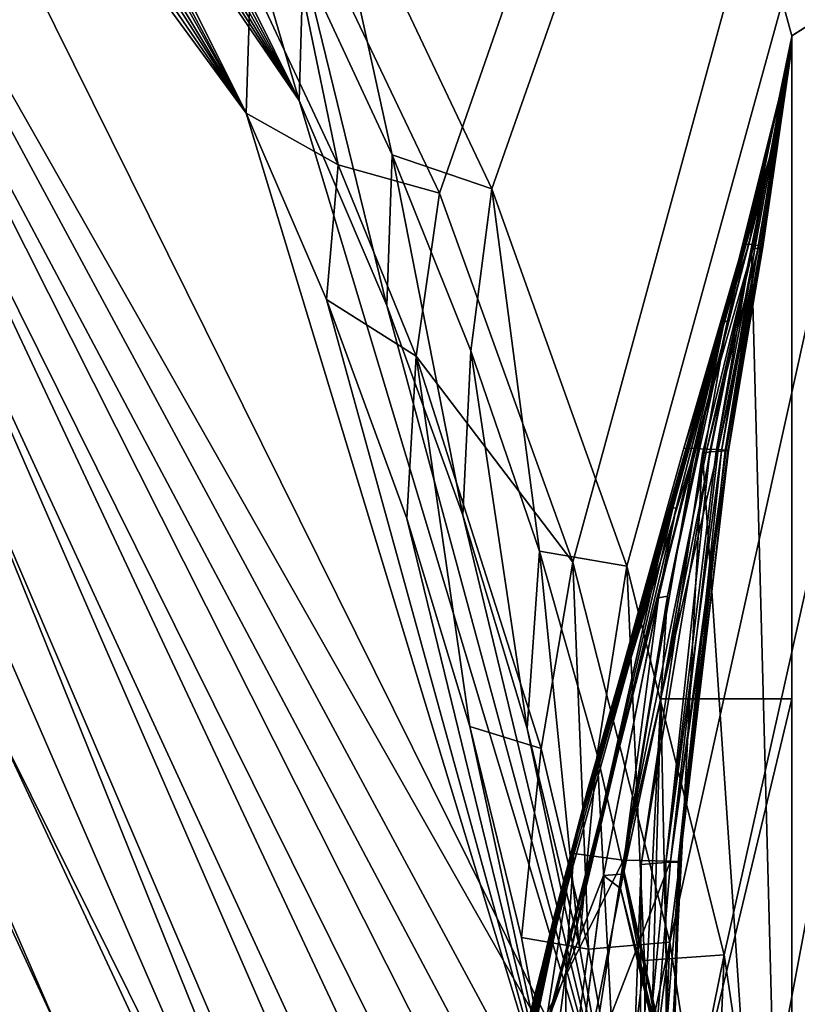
# Model space of a CAD drawing. Header units: metres. Extents: x -904 to 0, y -908 to 0.
# Tile 138 of 142: x -88 to -51, y -210 to -163. Entities that reach past the tile are written whole.
import ezdxf

# ---------------------------------------------------------------- set-up
doc = ezdxf.new("R2010")
doc.units = ezdxf.units.M

msp = doc.modelspace()

# ---------------------------------------------------------------- linework, layer by layer
at = {"layer": 'None012'}
for points in [[(-53.630356, -155.845886, 2063.059814), (-51.518902, -163.519562, 2063.059814), (-4.519207, -133.377289, 2063.059814)], [(-51.518902, -163.519562, 163.059708), (-53.630356, -155.845886, 163.059708), (-4.519207, -133.377289, 163.059708)], [(-4.519207, -133.377289, 2063.059814), (-51.518902, -163.519562, 2063.059814), (-51.518902, -836.377136, 2063.059814)], [(-37.838261, -842.079285, 2063.059814), (-4.519207, -133.377289, 2063.059814), (-51.518902, -836.377136, 2063.059814)], [(-4.519207, -133.377289, 163.059708), (-37.838261, -842.079285, 163.059708), (-51.518902, -836.377136, 163.059708)], [(-51.518902, -836.377136, 163.059708), (-51.518902, -163.519562, 163.059708), (-4.519207, -133.377289, 163.059708)], [(-53.630356, -155.845886, 2063.059814), (-53.630356, -155.845886, 163.059708), (-51.518902, -163.519562, 2063.059814)], [(-53.630356, -155.845886, 163.059708), (-51.518902, -163.519562, 163.059708), (-51.518902, -163.519562, 2063.059814)], [(-52.161442, -167.898392, 617.920044), (-51.518902, -163.554123, 617.920044), (-53.567692, -173.416061, 566.831482)], [(-51.518902, -163.554123, 617.920044), (-53.329491, -173.450378, 515.742859), (-53.567692, -173.416061, 566.831482)], [(-53.329491, -173.450378, 515.742859), (-51.518902, -163.554123, 617.920044), (-53.091892, -173.484695, 464.654266)], [(-53.091892, -173.484695, 464.654266), (-51.518902, -163.554123, 617.920044), (-52.934616, -173.519028, 413.566925)], [(-52.934616, -173.519028, 413.566925), (-51.518902, -163.554123, 617.920044), (-51.518902, -164.056732, 210.95433)], [(-51.518902, -163.555481, 660.920044), (-51.518902, -163.554123, 617.920044), (-52.161739, -167.8983, 618.872253)], [(-51.518902, -163.554123, 617.920044), (-52.161442, -167.898392, 617.920044), (-52.161739, -167.8983, 618.872253)], [(-51.518902, -163.554123, 1564.920044), (-52.161705, -167.89949, 1348.571533), (-52.161739, -167.8983, 1564.920044)], [(-51.527313, -164.056458, 1607.920044), (-51.518902, -163.554123, 1607.920044), (-52.161739, -167.8983, 1607.149292)], [(-51.518902, -163.554123, 1607.920044), (-51.518902, -163.554123, 1564.920044), (-52.161739, -167.8983, 1607.149292)], [(-52.161739, -167.8983, 1607.149292), (-51.518902, -163.554123, 1564.920044), (-52.161739, -167.8983, 1565.869141)], [(-51.518902, -163.554123, 1564.920044), (-52.161739, -167.8983, 1564.920044), (-52.161739, -167.8983, 1565.869141)], [(-52.161724, -167.899612, 660.920044), (-51.518902, -163.555481, 660.920044), (-52.161739, -167.8983, 659.947876)], [(-51.518902, -163.555481, 660.920044), (-52.161739, -167.8983, 618.872253), (-52.161739, -167.8983, 659.947876)], [(-52.161724, -167.899612, 660.920044), (-52.161636, -167.899307, 886.787415), (-51.518902, -163.555481, 660.920044)], [(-52.161671, -167.899399, 1113.970093), (-52.161705, -167.89949, 1348.571533), (-51.518902, -163.554123, 1564.920044)], [(-51.518902, -163.555481, 660.920044), (-52.161671, -167.899399, 1113.970093), (-51.518902, -163.554123, 1564.920044)], [(-52.161636, -167.899307, 886.787415), (-52.161671, -167.899399, 1113.970093), (-51.518902, -163.555481, 660.920044)], [(-51.518902, -163.554123, 1607.920044), (-51.527313, -164.056458, 1607.920044), (-51.520969, -164.056686, 1814.920044)], [(-51.518902, -163.519562, 2063.059814), (-51.518902, -163.554123, 1607.920044), (-51.520969, -164.056686, 1814.920044)], [(-51.520969, -164.056686, 1814.920044), (-51.518902, -164.056732, 2014.885742), (-51.518902, -163.519562, 2063.059814)], [(-51.518902, -836.377136, 163.059708), (-51.518902, -495.105316, 182.490662), (-51.518902, -163.519562, 163.059708)], [(-51.518902, -495.105316, 182.490662), (-51.518902, -411.783142, 184.444412), (-51.518902, -163.519562, 163.059708)], [(-51.518902, -163.519562, 163.059708), (-51.518902, -411.783142, 184.444412), (-51.518902, -328.691803, 189.861313)], [(-51.518902, -328.691803, 189.861313), (-51.518902, -246.046036, 198.713211), (-51.518902, -163.519562, 163.059708)], [(-51.518902, -246.046036, 198.713211), (-51.518902, -164.056732, 210.95433), (-51.518902, -163.519562, 163.059708)], [(-51.518902, -163.519562, 163.059708), (-51.518902, -164.056732, 210.95433), (-51.518902, -163.554123, 617.920044)], [(-51.518902, -163.554123, 617.920044), (-51.518902, -163.555481, 660.920044), (-51.518902, -163.519562, 163.059708)], [(-51.518902, -163.555481, 660.920044), (-51.518902, -163.554123, 1564.920044), (-51.518902, -163.519562, 163.059708)], [(-51.518902, -163.519562, 163.059708), (-51.518902, -163.554123, 1564.920044), (-51.518902, -163.519562, 2063.059814)], [(-51.518902, -163.554123, 1564.920044), (-51.518902, -163.554123, 1607.920044), (-51.518902, -163.519562, 2063.059814)], [(-51.518902, -164.056732, 2014.885742), (-51.518902, -195.015411, 2019.916504), (-51.518902, -163.519562, 2063.059814)], [(-51.518902, -163.519562, 2063.059814), (-51.518902, -195.015411, 2019.916504), (-51.518902, -261.618591, 2029.060913)], [(-51.518902, -261.618591, 2029.060913), (-51.518902, -328.491486, 2035.961548), (-51.518902, -163.519562, 2063.059814)], [(-51.518902, -328.491486, 2035.961548), (-51.518902, -395.558533, 2040.610718), (-51.518902, -163.519562, 2063.059814)], [(-51.518902, -163.519562, 2063.059814), (-51.518902, -395.558533, 2040.610718), (-51.518902, -462.743958, 2043.003296)], [(-51.518902, -462.743958, 2043.003296), (-51.518902, -529.971802, 2043.136353), (-51.518902, -163.519562, 2063.059814)], [(-51.518902, -529.971802, 2043.136353), (-51.518902, -836.377136, 2063.059814), (-51.518902, -163.519562, 2063.059814)], [(-51.518902, -195.015411, 2019.916504), (-51.518902, -164.056732, 2014.885742), (-57.736118, -195.015533, 2019.916504)], [(-51.518902, -164.056732, 2014.885742), (-54.583927, -177.057663, 1915.984985), (-57.736118, -195.015533, 2019.916504)], [(-51.520969, -164.056686, 1814.920044), (-54.740387, -177.127869, 1814.919922), (-54.583927, -177.057663, 1915.984985)], [(-54.740387, -177.127869, 1814.919922), (-51.520969, -164.056686, 1814.920044), (-54.178242, -175.007919, 1763.864502)], [(-51.518902, -164.056732, 2014.885742), (-51.520969, -164.056686, 1814.920044), (-54.583927, -177.057663, 1915.984985)], [(-52.161739, -167.8983, 1607.920044), (-54.260456, -175.048019, 1659.901489), (-51.527313, -164.056458, 1607.920044)], [(-54.260456, -175.048019, 1659.901489), (-54.219349, -175.027969, 1711.883057), (-51.527313, -164.056458, 1607.920044)], [(-51.527313, -164.056458, 1607.920044), (-54.219349, -175.027969, 1711.883057), (-54.178242, -175.007919, 1763.864502)], [(-54.178242, -175.007919, 1763.864502), (-51.520969, -164.056686, 1814.920044), (-51.527313, -164.056458, 1607.920044)], [(-53.439583, -173.791672, 209.318436), (-53.461651, -173.639145, 234.850784), (-51.518902, -164.056732, 210.95433)], [(-53.461651, -173.639145, 234.850784), (-53.284393, -173.621979, 260.367249), (-51.518902, -164.056732, 210.95433)], [(-51.518902, -164.056732, 210.95433), (-51.518902, -246.046036, 198.713211), (-53.439583, -173.791672, 209.318436)], [(-51.518902, -164.056732, 210.95433), (-53.284393, -173.621979, 260.367249), (-53.140942, -173.604828, 285.88974)], [(-51.518902, -164.056732, 210.95433), (-53.140942, -173.604828, 285.88974), (-53.031425, -173.587662, 311.417511)], [(-51.518902, -164.056732, 210.95433), (-53.031425, -173.587662, 311.417511), (-52.914616, -173.553345, 362.486053)], [(-52.90749, -173.536179, 388.025299), (-52.934616, -173.519028, 413.566925), (-51.518902, -164.056732, 210.95433)], [(-52.90749, -173.536179, 388.025299), (-51.518902, -164.056732, 210.95433), (-52.914616, -173.553345, 362.486053)], [(-52.161739, -167.8983, 1607.149292), (-52.161739, -167.8983, 1607.920044), (-51.527313, -164.056458, 1607.920044)], [(-61.850685, -201.784698, 659.694153), (-52.161739, -167.8983, 659.947876), (-76.462357, -262.540802, 619.508545)], [(-76.462357, -262.540802, 619.508545), (-52.161739, -167.8983, 659.947876), (-62.839531, -205.475067, 619.151855)], [(-61.594723, -200.816147, 1606.902344), (-52.161739, -167.8983, 1607.149292), (-75.767815, -259.28949, 1566.487305)], [(-52.161739, -167.8983, 1607.149292), (-61.859814, -201.815018, 1566.123047), (-75.767815, -259.28949, 1566.487305)], [(-52.161705, -167.89949, 1348.571533), (-63.992874, -210.446182, 1452.292236), (-61.851376, -201.784515, 1564.920044)], [(-52.161705, -167.89949, 1348.571533), (-62.898582, -206.071442, 1339.614502), (-63.992874, -210.446182, 1452.292236)], [(-62.0765, -202.784378, 1226.841309), (-62.898582, -206.071442, 1339.614502), (-52.161705, -167.89949, 1348.571533)], [(-52.161739, -167.8983, 659.947876), (-61.851639, -201.784683, 619.125977), (-62.839531, -205.475067, 619.151855)], [(-61.526745, -200.583374, 1113.927246), (-62.0765, -202.784378, 1226.841309), (-52.161671, -167.899399, 1113.970093)], [(-52.161671, -167.899399, 1113.970093), (-62.0765, -202.784378, 1226.841309), (-52.161705, -167.89949, 1348.571533)], [(-52.161739, -167.8983, 1607.149292), (-52.161739, -167.8983, 1565.869141), (-61.859814, -201.815018, 1566.123047)], [(-61.851376, -201.784515, 1564.920044), (-61.859814, -201.815018, 1566.123047), (-52.161739, -167.8983, 1564.920044)], [(-61.859814, -201.815018, 1566.123047), (-52.161739, -167.8983, 1565.869141), (-52.161739, -167.8983, 1564.920044)], [(-61.851639, -201.784683, 619.125977), (-52.161739, -167.8983, 618.872253), (-56.649612, -183.1073, 617.920044)], [(-52.161739, -167.8983, 659.947876), (-52.161739, -167.8983, 618.872253), (-61.851639, -201.784683, 619.125977)], [(-52.161739, -167.8983, 1564.920044), (-52.161705, -167.89949, 1348.571533), (-61.851376, -201.784515, 1564.920044)], [(-52.161724, -167.899612, 660.920044), (-52.161739, -167.8983, 659.947876), (-61.850914, -201.784637, 660.920044)], [(-52.161739, -167.8983, 659.947876), (-61.850685, -201.784698, 659.694153), (-61.850914, -201.784637, 660.920044)], [(-61.515125, -200.45462, 774.292114), (-52.161724, -167.899612, 660.920044), (-61.850914, -201.784637, 660.920044)], [(-61.594723, -200.816147, 1606.902344), (-61.84811, -201.7854, 1607.920044), (-52.161739, -167.8983, 1607.920044)], [(-61.84811, -201.7854, 1607.920044), (-57.323971, -185.985153, 1660.126465), (-52.161739, -167.8983, 1607.920044)], [(-52.161739, -167.8983, 1607.149292), (-61.594723, -200.816147, 1606.902344), (-52.161739, -167.8983, 1607.920044)], [(-61.249607, -199.464859, 1000.841492), (-61.526745, -200.583374, 1113.927246), (-52.161671, -167.899399, 1113.970093)], [(-61.245594, -199.423431, 887.614563), (-52.161636, -167.899307, 886.787415), (-61.515125, -200.45462, 774.292114)], [(-52.161636, -167.899307, 886.787415), (-52.161724, -167.899612, 660.920044), (-61.515125, -200.45462, 774.292114)], [(-52.161671, -167.899399, 1113.970093), (-52.161636, -167.899307, 886.787415), (-61.249607, -199.464859, 1000.841492)], [(-52.161636, -167.899307, 886.787415), (-61.245594, -199.423431, 887.614563), (-61.249607, -199.464859, 1000.841492)], [(-57.323971, -185.985153, 1660.126465), (-54.260456, -175.048019, 1659.901489), (-52.161739, -167.8983, 1607.920044)], [(-56.649612, -183.1073, 617.920044), (-52.161739, -167.8983, 618.872253), (-53.826927, -173.452179, 617.920044)], [(-52.161739, -167.8983, 618.872253), (-52.161442, -167.898392, 617.920044), (-53.826927, -173.452179, 617.920044)], [(-53.567692, -173.416061, 566.831482), (-53.826927, -173.452179, 617.920044), (-52.161442, -167.898392, 617.920044)], [(-56.107239, -183.129883, 566.619446), (-56.649612, -183.1073, 617.920044), (-53.567692, -173.416061, 566.831482)], [(-56.649612, -183.1073, 617.920044), (-53.826927, -173.452179, 617.920044), (-53.567692, -173.416061, 566.831482)], [(-53.567692, -173.416061, 566.831482), (-53.329491, -173.450378, 515.742859), (-56.107239, -183.129883, 566.619446)], [(-56.107239, -183.129883, 566.619446), (-53.329491, -173.450378, 515.742859), (-55.565022, -183.15242, 515.318787)], [(-55.565022, -183.15242, 515.318787), (-53.329491, -173.450378, 515.742859), (-53.091892, -173.484695, 464.654266)], [(-55.565022, -183.15242, 515.318787), (-53.091892, -173.484695, 464.654266), (-55.023994, -183.174957, 464.018127)], [(-55.023994, -183.174957, 464.018127), (-53.091892, -173.484695, 464.654266), (-52.934616, -173.519028, 413.566925)], [(-55.023994, -183.174957, 464.018127), (-52.934616, -173.519028, 413.566925), (-54.641209, -183.197495, 412.720001)], [(-54.641209, -183.197495, 412.720001), (-52.934616, -173.519028, 413.566925), (-52.90749, -173.536179, 388.025299)], [(-54.551296, -183.208771, 387.074982), (-54.641209, -183.197495, 412.720001), (-52.90749, -173.536179, 388.025299)], [(-54.551296, -183.208771, 387.074982), (-52.90749, -173.536179, 388.025299), (-52.914616, -173.553345, 362.486053)], [(-52.914616, -173.553345, 362.486053), (-54.528858, -183.220047, 361.43457), (-54.551296, -183.208771, 387.074982)], [(-53.031425, -173.587662, 311.417511), (-54.528858, -183.220047, 361.43457), (-52.914616, -173.553345, 362.486053)], [(-55.76268, -183.360062, 207.758896), (-55.424198, -183.276382, 233.352875), (-53.439583, -173.791672, 209.318436)], [(-51.518902, -246.046036, 198.713211), (-55.76268, -183.360062, 207.758896), (-53.439583, -173.791672, 209.318436)], [(-55.424198, -183.276382, 233.352875), (-53.461651, -173.639145, 234.850784), (-53.439583, -173.791672, 209.318436)], [(-55.424198, -183.276382, 233.352875), (-55.111458, -183.265121, 258.948364), (-53.461651, -173.639145, 234.850784)], [(-55.111458, -183.265121, 258.948364), (-54.865322, -183.253845, 284.555695), (-53.284393, -173.621979, 260.367249)], [(-55.111458, -183.265121, 258.948364), (-53.284393, -173.621979, 260.367249), (-53.461651, -173.639145, 234.850784)], [(-53.284393, -173.621979, 260.367249), (-54.865322, -183.253845, 284.555695), (-53.140942, -173.604828, 285.88974)], [(-53.140942, -173.604828, 285.88974), (-54.865322, -183.253845, 284.555695), (-54.686039, -183.242584, 310.173492)], [(-53.140942, -173.604828, 285.88974), (-54.686039, -183.242584, 310.173492), (-53.031425, -173.587662, 311.417511)], [(-53.031425, -173.587662, 311.417511), (-54.686039, -183.242584, 310.173492), (-54.528858, -183.220047, 361.43457)], [(-54.260456, -175.048019, 1659.901489), (-57.323971, -185.985153, 1660.126465), (-57.172321, -185.962387, 1712.333008)], [(-57.020672, -185.939606, 1764.539551), (-54.219349, -175.027969, 1711.883057), (-57.172321, -185.962387, 1712.333008)], [(-54.219349, -175.027969, 1711.883057), (-54.260456, -175.048019, 1659.901489), (-57.172321, -185.962387, 1712.333008)], [(-57.020672, -185.939606, 1764.539551), (-54.740387, -177.127869, 1814.919922), (-54.178242, -175.007919, 1763.864502)], [(-54.219349, -175.027969, 1711.883057), (-57.020672, -185.939606, 1764.539551), (-54.178242, -175.007919, 1763.864502)], [(-54.740387, -177.127869, 1814.919922), (-57.851421, -190.21492, 1814.920044), (-57.425838, -190.134262, 1917.032715)], [(-57.020672, -185.939606, 1764.539551), (-57.851421, -190.21492, 1814.920044), (-54.740387, -177.127869, 1814.919922)], [(-54.583927, -177.057663, 1915.984985), (-57.425838, -190.134262, 1917.032715), (-57.736118, -195.015533, 2019.916504)], [(-54.583927, -177.057663, 1915.984985), (-54.740387, -177.127869, 1814.919922), (-57.425838, -190.134262, 1917.032715)], [(-62.000229, -202.349106, 617.920044), (-56.107239, -183.129883, 566.619446), (-59.521679, -202.681366, 514.499451)], [(-62.000229, -202.349106, 617.920044), (-61.851192, -201.784729, 617.920044), (-56.107239, -183.129883, 566.619446)], [(-61.851192, -201.784729, 617.920044), (-61.851639, -201.784683, 619.125977), (-56.649612, -183.1073, 617.920044)], [(-61.851192, -201.784729, 617.920044), (-56.649612, -183.1073, 617.920044), (-56.107239, -183.129883, 566.619446)], [(-59.521679, -202.681366, 514.499451), (-56.107239, -183.129883, 566.619446), (-55.565022, -183.15242, 515.318787)], [(-59.521679, -202.681366, 514.499451), (-55.565022, -183.15242, 515.318787), (-55.023994, -183.174957, 464.018127)], [(-59.521679, -202.681366, 514.499451), (-55.023994, -183.174957, 464.018127), (-57.278824, -202.727753, 411.08374)], [(-58.683949, -202.891815, 204.723343), (-55.76268, -183.360062, 207.758896), (-58.829174, -242.519089, 199.168243)], [(-58.829174, -242.519089, 199.168243), (-55.76268, -183.360062, 207.758896), (-51.518902, -246.046036, 198.713211)], [(-55.76268, -183.360062, 207.758896), (-58.683949, -202.891815, 204.723343), (-55.424198, -183.276382, 233.352875)], [(-58.683949, -202.891815, 204.723343), (-57.513683, -202.797318, 256.205536), (-55.424198, -183.276382, 233.352875)], [(-57.513683, -202.797318, 256.205536), (-54.865322, -183.253845, 284.555695), (-55.111458, -183.265121, 258.948364)], [(-57.513683, -202.797318, 256.205536), (-56.914383, -202.774124, 307.769409), (-54.865322, -183.253845, 284.555695)], [(-55.424198, -183.276382, 233.352875), (-57.513683, -202.797318, 256.205536), (-55.111458, -183.265121, 258.948364)], [(-57.278824, -202.727753, 411.08374), (-55.023994, -183.174957, 464.018127), (-54.641209, -183.197495, 412.720001)], [(-57.278824, -202.727753, 411.08374), (-54.641209, -183.197495, 412.720001), (-54.551296, -183.208771, 387.074982)], [(-56.835262, -202.750946, 359.402954), (-57.278824, -202.727753, 411.08374), (-54.551296, -183.208771, 387.074982)], [(-54.865322, -183.253845, 284.555695), (-56.914383, -202.774124, 307.769409), (-54.686039, -183.242584, 310.173492)], [(-54.686039, -183.242584, 310.173492), (-56.914383, -202.774124, 307.769409), (-56.835262, -202.750946, 359.402954)], [(-54.528858, -183.220047, 361.43457), (-56.835262, -202.750946, 359.402954), (-54.551296, -183.208771, 387.074982)], [(-54.686039, -183.242584, 310.173492), (-56.835262, -202.750946, 359.402954), (-54.528858, -183.220047, 361.43457)], [(-62.259445, -208.028748, 1713.19873), (-60.473698, -203.413727, 1814.920044), (-57.020672, -185.939606, 1764.539551)], [(-57.172321, -185.962387, 1712.333008), (-62.259445, -208.028748, 1713.19873), (-57.020672, -185.939606, 1764.539551)], [(-57.323971, -185.985153, 1660.126465), (-62.259445, -208.028748, 1713.19873), (-57.172321, -185.962387, 1712.333008)], [(-62.259445, -208.028748, 1713.19873), (-57.323971, -185.985153, 1660.126465), (-61.84811, -201.7854, 1607.920044)], [(-60.473698, -203.413727, 1814.920044), (-57.851421, -190.21492, 1814.920044), (-57.020672, -185.939606, 1764.539551)], [(-57.851421, -190.21492, 1814.920044), (-60.473698, -203.413727, 1814.920044), (-59.573231, -203.343964, 1918.047607)], [(-57.425838, -190.134262, 1917.032715), (-59.573231, -203.343964, 1918.047607), (-59.516659, -203.339493, 1924.74646)], [(-57.425838, -190.134262, 1917.032715), (-57.851421, -190.21492, 1814.920044), (-59.573231, -203.343964, 1918.047607)], [(-57.736118, -195.015533, 2019.916504), (-57.425838, -190.134262, 1917.032715), (-59.516659, -203.339493, 1924.74646)], [(-57.736118, -195.015533, 2019.916504), (-59.516659, -203.339493, 1924.74646), (-57.347279, -214.51239, 1970.436768)], [(-51.518902, -261.618591, 2029.060913), (-51.518902, -195.015411, 2019.916504), (-59.41581, -228.022522, 2024.733398)], [(-59.41581, -228.022522, 2024.733398), (-51.518902, -195.015411, 2019.916504), (-57.736118, -195.015533, 2019.916504)], [(-59.41581, -228.022522, 2024.733398), (-57.736118, -195.015533, 2019.916504), (-58.234016, -212.883301, 1996.415771)], [(-58.234016, -212.883301, 1996.415771), (-57.736118, -195.015533, 2019.916504), (-57.347279, -214.51239, 1970.436768)], [(-61.245594, -199.423431, 887.614563), (-68.822403, -232.088806, 887.675659), (-68.803368, -232.172501, 1000.864014)], [(-61.245594, -199.423431, 887.614563), (-61.515125, -200.45462, 774.292114), (-68.822403, -232.088806, 887.675659)], [(-61.249607, -199.464859, 1000.841492), (-61.245594, -199.423431, 887.614563), (-68.803368, -232.172501, 1000.864014)], [(-68.803368, -232.172501, 1000.864014), (-65.698387, -217.408646, 1113.927246), (-61.249607, -199.464859, 1000.841492)], [(-65.698387, -217.408646, 1113.927246), (-61.526745, -200.583374, 1113.927246), (-61.249607, -199.464859, 1000.841492)], [(-62.058826, -202.559509, 660.920044), (-69.137497, -234.150482, 774.361389), (-61.515125, -200.45462, 774.292114)], [(-61.515125, -200.45462, 774.292114), (-69.137497, -234.150482, 774.361389), (-68.822403, -232.088806, 887.675659)], [(-65.698387, -217.408646, 1113.927246), (-66.321396, -220.704483, 1226.853516), (-61.526745, -200.583374, 1113.927246)], [(-66.321396, -220.704483, 1226.853516), (-62.0765, -202.784378, 1226.841309), (-61.526745, -200.583374, 1113.927246)], [(-61.850914, -201.784637, 660.920044), (-62.058826, -202.559509, 660.920044), (-61.515125, -200.45462, 774.292114)], [(-75.767815, -259.28949, 1566.487305), (-61.855579, -201.783432, 1606.895508), (-61.594723, -200.816147, 1606.902344)], [(-61.594723, -200.816147, 1606.902344), (-61.855579, -201.783432, 1606.895508), (-61.84811, -201.7854, 1607.920044)], [(-75.761986, -259.26236, 659.329895), (-61.850685, -201.784698, 659.694153), (-87.165344, -320.400879, 619.788818)], [(-87.165344, -320.400879, 619.788818), (-61.850685, -201.784698, 659.694153), (-76.462357, -262.540802, 619.508545)], [(-68.96978, -229.575851, 1606.709229), (-61.855579, -201.783432, 1606.895508), (-75.767815, -259.28949, 1566.487305)], [(-75.767815, -259.28949, 1566.487305), (-61.859814, -201.815018, 1566.123047), (-70.318871, -241.962479, 1566.34436)], [(-61.850685, -201.784698, 659.694153), (-75.761986, -259.26236, 659.329895), (-68.05233, -228.784988, 659.531982)], [(-70.318871, -241.962479, 1566.34436), (-61.859814, -201.815018, 1566.123047), (-65.360268, -215.90416, 1564.91333)], [(-61.855579, -201.783432, 1606.895508), (-68.96978, -229.575851, 1606.709229), (-65.854683, -227.563553, 1606.805176)], [(-61.850685, -201.784698, 659.694153), (-68.05233, -228.784988, 659.531982), (-62.058826, -202.559509, 660.920044)], [(-61.855579, -201.783432, 1606.895508), (-65.854683, -227.563553, 1606.805176), (-64.635605, -214.390076, 1607.942139)], [(-63.992874, -210.446182, 1452.292236), (-65.360268, -215.90416, 1564.91333), (-61.851376, -201.784515, 1564.920044)], [(-65.360268, -215.90416, 1564.91333), (-61.859814, -201.815018, 1566.123047), (-61.851376, -201.784515, 1564.920044)], [(-61.84811, -201.7854, 1607.920044), (-61.855579, -201.783432, 1606.895508), (-64.635605, -214.390076, 1607.942139)], [(-64.635605, -214.390076, 1607.942139), (-62.259445, -208.028748, 1713.19873), (-61.84811, -201.7854, 1607.920044)], [(-62.839531, -205.475067, 619.151855), (-61.851639, -201.784683, 619.125977), (-62.000229, -202.349106, 617.920044)], [(-61.850914, -201.784637, 660.920044), (-61.850685, -201.784698, 659.694153), (-62.058826, -202.559509, 660.920044)], [(-61.851639, -201.784683, 619.125977), (-61.851192, -201.784729, 617.920044), (-62.000229, -202.349106, 617.920044)], [(-62.058826, -202.559509, 660.920044), (-69.748291, -238.357788, 660.964905), (-69.137497, -234.150482, 774.361389)], [(-62.058826, -202.559509, 660.920044), (-68.05233, -228.784988, 659.531982), (-69.748291, -238.357788, 660.964905)], [(-64.426018, -212.49585, 617.911316), (-62.000229, -202.349106, 617.920044), (-59.521679, -202.681366, 514.499451)], [(-62.000229, -202.349106, 617.920044), (-64.426018, -212.49585, 617.911316), (-62.839531, -205.475067, 619.151855)], [(-62.898582, -206.071442, 1339.614502), (-62.0765, -202.784378, 1226.841309), (-67.25737, -225.626099, 1339.64624)], [(-62.0765, -202.784378, 1226.841309), (-66.321396, -220.704483, 1226.853516), (-67.25737, -225.626099, 1339.64624)], [(-64.426018, -212.49585, 617.911316), (-59.521679, -202.681366, 514.499451), (-61.06551, -212.538422, 514.106567)], [(-61.06551, -212.538422, 514.106567), (-59.521679, -202.681366, 514.499451), (-57.278824, -202.727753, 411.08374)], [(-61.06551, -212.538422, 514.106567), (-57.278824, -202.727753, 411.08374), (-58.088852, -212.584259, 410.299042)], [(-58.683949, -202.891815, 204.723343), (-59.402489, -222.697144, 201.845352), (-57.513683, -202.797318, 256.205536)], [(-59.402489, -222.697144, 201.845352), (-57.460068, -222.534302, 305.499756), (-57.513683, -202.797318, 256.205536)], [(-59.402489, -222.697144, 201.845352), (-58.683949, -202.891815, 204.723343), (-58.829174, -242.519089, 199.168243)], [(-58.424793, -222.509109, 409.539307), (-58.088852, -212.584259, 410.299042), (-56.835262, -202.750946, 359.402954)], [(-56.835262, -202.750946, 359.402954), (-57.460068, -222.534302, 305.499756), (-58.424793, -222.509109, 409.539307)], [(-58.088852, -212.584259, 410.299042), (-57.278824, -202.727753, 411.08374), (-56.835262, -202.750946, 359.402954)], [(-57.513683, -202.797318, 256.205536), (-57.460068, -222.534302, 305.499756), (-56.914383, -202.774124, 307.769409)], [(-56.914383, -202.774124, 307.769409), (-57.460068, -222.534302, 305.499756), (-56.835262, -202.750946, 359.402954)], [(-62.221737, -217.018478, 1813.09375), (-60.473698, -203.413727, 1814.920044), (-62.259445, -208.028748, 1713.19873)], [(-62.221737, -217.018478, 1813.09375), (-62.176853, -216.7603, 1814.920166), (-60.473698, -203.413727, 1814.920044)], [(-59.665703, -204.035126, 1918.099487), (-60.473698, -203.413727, 1814.920044), (-62.176853, -216.7603, 1814.920166)], [(-59.573231, -203.343964, 1918.047607), (-60.473698, -203.413727, 1814.920044), (-59.665703, -204.035126, 1918.099487)], [(-59.516659, -203.339493, 1924.74646), (-59.573231, -203.343964, 1918.047607), (-59.665703, -204.035126, 1918.099487)], [(-55.986164, -218.445465, 1918.47937), (-59.516659, -203.339493, 1924.74646), (-59.665703, -204.035126, 1918.099487)], [(-56.598942, -216.366531, 1944.456543), (-59.516659, -203.339493, 1924.74646), (-55.986164, -218.445465, 1918.47937)], [(-57.347279, -214.51239, 1970.436768), (-59.516659, -203.339493, 1924.74646), (-56.598942, -216.366531, 1944.456543)], [(-62.176853, -216.7603, 1814.920166), (-55.139194, -223.276917, 1866.549561), (-59.665703, -204.035126, 1918.099487)], [(-55.139194, -223.276917, 1866.549561), (-55.503994, -220.748993, 1892.509155), (-59.665703, -204.035126, 1918.099487)], [(-59.665703, -204.035126, 1918.099487), (-55.503994, -220.748993, 1892.509155), (-55.986164, -218.445465, 1918.47937)], [(-76.462357, -262.540802, 619.508545), (-62.839531, -205.475067, 619.151855), (-67.422646, -230.378021, 619.271851)], [(-62.839531, -205.475067, 619.151855), (-66.26413, -222.460907, 617.887756), (-67.422646, -230.378021, 619.271851)], [(-64.426018, -212.49585, 617.911316), (-66.26413, -222.460907, 617.887756), (-62.839531, -205.475067, 619.151855)], [(-62.898582, -206.071442, 1339.614502), (-68.506149, -232.175888, 1452.327759), (-63.992874, -210.446182, 1452.292236)], [(-67.25737, -225.626099, 1339.64624), (-68.506149, -232.175888, 1452.327759), (-62.898582, -206.071442, 1339.614502)], [(-63.745556, -219.254761, 1713.610474), (-62.259445, -208.028748, 1713.19873), (-64.635605, -214.390076, 1607.942139)], [(-63.745556, -219.254761, 1713.610474), (-62.221737, -217.018478, 1813.09375), (-62.259445, -208.028748, 1713.19873)]]:
    msp.add_3dface(points, dxfattribs=at)
at = {"layer": 'None012311'}
for points in [[(-76.263382, -154.170517, 163.059708), (-68.254623, -170.998611, 163.059708), (-16.196362, -21.156561, 163.059708)], [(-13.196362, -21.156561, 160.059708), (-65.777145, -170.791077, 160.059708), (-73.918289, -153.578049, 160.059708)], [(-16.196362, -21.156561, 163.059708), (-68.254623, -170.998611, 163.059708), (-61.921917, -188.526352, 163.059708)], [(-59.362377, -188.719177, 160.059708), (-65.777145, -170.791077, 160.059708), (-13.196362, -21.156561, 160.059708)], [(-61.921917, -188.526352, 163.059708), (-57.323753, -206.586884, 163.059708), (-16.196362, -21.156561, 163.059708)], [(-54.735756, -207.189697, 160.059708), (-59.362377, -188.719177, 160.059708), (-13.196362, -21.156561, 160.059708)], [(-16.196362, -21.156561, 163.059708), (-57.323753, -206.586884, 163.059708), (-54.501842, -225.008621, 163.059708)], [(-13.196362, -21.156561, 160.059708), (-51.941841, -226.02478, 160.059708), (-54.735756, -207.189697, 160.059708)], [(-53.480907, -243.617432, 163.059708), (-16.196362, -21.156561, 163.059708), (-54.501842, -225.008621, 163.059708)], [(-16.196362, -882.851318, 163.059708), (-16.196362, -21.156561, 163.059708), (-53.480907, -243.617432, 163.059708)], [(-51.007534, -245.042999, 160.059708), (-51.941841, -226.02478, 160.059708), (-13.196362, -21.156561, 160.059708)], [(-264.332214, -57.531643, 123.974747), (-243.170029, -56.729248, 123.995758), (-63.008152, -302.295593, 117.565376)], [(-63.008152, -302.295593, 117.565376), (-243.170029, -56.729248, 123.995758), (-222.050903, -58.298695, 123.954659)], [(-297.830109, -60.486073, 123.897385), (-264.332214, -57.531643, 123.974747), (-63.008152, -302.295593, 117.565376)], [(-222.050903, -58.298695, 123.954659), (-201.240021, -62.22023, 123.851974), (-63.008152, -302.295593, 117.565376)], [(-242.291733, -59.376686, 126.92746), (-262.718689, -60.035652, 126.910202), (-65.261642, -300.990356, 120.600586)], [(-65.261642, -300.990356, 120.600586), (-221.537735, -60.995937, 126.885056), (-242.291733, -59.376686, 126.92746)], [(-262.718689, -60.035652, 126.910202), (-296.668427, -62.81105, 126.837532), (-65.261642, -300.990356, 120.600586)], [(-63.008152, -302.295593, 117.565376), (-331.364288, -63.040817, 123.830482), (-297.830109, -60.486073, 123.897385)], [(-201.261032, -64.869583, 126.783623), (-221.537735, -60.995937, 126.885056), (-65.261642, -300.990356, 120.600586)], [(-201.240021, -62.22023, 123.851974), (-180.998627, -68.444519, 123.68898), (-63.008152, -302.295593, 117.565376)], [(-398.51358, -66.948952, 123.728142), (-331.364288, -63.040817, 123.830482), (-63.008152, -302.295593, 117.565376)], [(-65.261642, -300.990356, 120.600586), (-296.668427, -62.81105, 126.837532), (-330.762848, -65.236298, 126.774025)], [(-181.641327, -70.920166, 126.625183), (-201.261032, -64.869583, 126.783623), (-65.261642, -300.990356, 120.600586)], [(-399.362701, -68.982285, 126.675926), (-65.261642, -300.990356, 120.600586), (-330.762848, -65.236298, 126.774025)], [(-465.701691, -69.252586, 123.667824), (-398.51358, -66.948952, 123.728142), (-69.298546, -367.238312, 115.864792)], [(-398.51358, -66.948952, 123.728142), (-66.409767, -334.739563, 116.715805), (-69.298546, -367.238312, 115.864792)], [(-66.409767, -334.739563, 116.715805), (-398.51358, -66.948952, 123.728142), (-63.008152, -302.295593, 117.565376)], [(-63.008152, -302.295593, 117.565376), (-180.998627, -68.444519, 123.68898), (-161.580826, -76.893288, 123.467743)], [(-71.333969, -367.13382, 118.868553), (-399.362701, -68.982285, 126.675926), (-465.757965, -71.129059, 126.619713)], [(-71.333969, -367.13382, 118.868553), (-68.556686, -334.277802, 119.72892), (-399.362701, -68.982285, 126.675926)], [(-68.556686, -334.277802, 119.72892), (-65.261642, -300.990356, 120.600586), (-399.362701, -68.982285, 126.675926)], [(-452.00235, -701.143799, 107.12117), (-465.701691, -69.252586, 123.667824), (-71.672775, -399.771973, 115.012871)], [(-465.701691, -69.252586, 123.667824), (-69.298546, -367.238312, 115.864792), (-71.672775, -399.771973, 115.012871)], [(-65.261642, -300.990356, 120.600586), (-171.608429, -74.965912, 126.519241), (-181.641327, -70.920166, 126.625183)], [(-73.59713, -399.498657, 118.021057), (-465.757965, -71.129059, 126.619713), (-452.00235, -703.006531, 110.073418)], [(-73.59713, -399.498657, 118.021057), (-71.333969, -367.13382, 118.868553), (-465.757965, -71.129059, 126.619713)], [(-162.537094, -79.228813, 126.407616), (-171.608429, -74.965912, 126.519241), (-65.261642, -300.990356, 120.600586)], [(-161.580826, -76.893288, 123.467743), (-143.23024, -87.460297, 123.19104), (-63.008152, -302.295593, 117.565376)], [(-153.423279, -84.138039, 126.27906), (-162.537094, -79.228813, 126.407616), (-65.261642, -300.990356, 120.600586)], [(-65.261642, -300.990356, 120.600586), (-144.563904, -89.568611, 126.136856), (-153.423279, -84.138039, 126.27906)], [(-143.23024, -87.460297, 123.19104), (-59.095226, -269.917725, 118.413223), (-63.008152, -302.295593, 117.565376)], [(-59.095226, -269.917725, 118.413223), (-143.23024, -87.460297, 123.19104), (-58.036373, -259.381531, 118.689117)], [(-143.23024, -87.460297, 123.19104), (-126.177071, -100.012726, 122.862343), (-58.036373, -259.381531, 118.689117)], [(-136.558075, -95.093575, 125.99218), (-144.563904, -89.568611, 126.136856), (-65.261642, -300.990356, 120.600586)], [(-61.531395, -267.970581, 121.46524), (-136.558075, -95.093575, 125.99218), (-65.261642, -300.990356, 120.600586)], [(-61.531395, -267.970581, 121.46524), (-60.591732, -257.774933, 121.732216), (-136.558075, -95.093575, 125.99218)], [(-60.591732, -257.774933, 121.732216), (-128.588287, -101.245392, 125.831093), (-136.558075, -95.093575, 125.99218)], [(-58.036373, -259.381531, 118.689117), (-126.177071, -100.012726, 122.862343), (-57.569096, -248.802612, 118.966141)], [(-126.177071, -100.012726, 122.862343), (-57.694866, -238.214127, 119.243408), (-57.569096, -248.802612, 118.966141)], [(-110.635124, -114.392876, 122.485779), (-59.722095, -217.14119, 119.795227), (-126.177071, -100.012726, 122.862343)], [(-59.722095, -217.14119, 119.795227), (-58.41328, -227.649277, 119.520058), (-126.177071, -100.012726, 122.862343)], [(-126.177071, -100.012726, 122.862343), (-58.41328, -227.649277, 119.520058), (-57.694866, -238.214127, 119.243408)], [(-128.588287, -101.245392, 125.831093), (-60.591732, -257.774933, 121.732216), (-121.076744, -107.717308, 125.661613)], [(-60.591732, -257.774933, 121.732216), (-60.209061, -247.536804, 122.000313), (-121.076744, -107.717308, 125.661613)], [(-121.076744, -107.717308, 125.661613), (-60.209061, -247.536804, 122.000313), (-60.39555, -237.075195, 122.274261)], [(-60.39555, -237.075195, 122.274261), (-61.154972, -226.743057, 122.544815), (-121.076744, -107.717308, 125.661613)], [(-61.154972, -226.743057, 122.544815), (-62.479103, -216.503357, 122.812958), (-121.076744, -107.717308, 125.661613)], [(-121.076744, -107.717308, 125.661613), (-62.479103, -216.503357, 122.812958), (-77.438309, -167.19873, 124.104042)], [(-77.438309, -167.19873, 124.104042), (-112.544655, -115.989105, 125.445015), (-121.076744, -107.717308, 125.661613)], [(-103.492546, -122.212746, 122.281013), (-74.915062, -166.593323, 121.118866), (-110.635124, -114.392876, 122.485779)], [(-74.915062, -166.593323, 121.118866), (-59.722095, -217.14119, 119.795227), (-110.635124, -114.392876, 122.485779)], [(-104.308945, -125.084732, 125.206833), (-112.544655, -115.989105, 125.445015), (-77.438309, -167.19873, 124.104042)], [(-103.492546, -122.212746, 122.281013), (-96.799194, -130.420166, 122.066093), (-74.915062, -166.593323, 121.118866)], [(-98.197342, -132.697006, 125.0075), (-104.308945, -125.084732, 125.206833), (-77.438309, -167.19873, 124.104042)], [(-96.799194, -130.420166, 122.066093), (-90.57605, -138.989334, 121.841705), (-74.915062, -166.593323, 121.118866)], [(-77.438309, -167.19873, 124.104042), (-91.371841, -142.287994, 124.756355), (-98.197342, -132.697006, 125.0075)], [(-74.915062, -166.593323, 121.118866), (-90.57605, -138.989334, 121.841705), (-84.842606, -147.893387, 121.608543)], [(-87.197754, -148.85968, 124.584267), (-91.371841, -142.287994, 124.756355), (-77.438309, -167.19873, 124.104042)], [(-84.842606, -147.893387, 121.608543), (-79.616821, -157.10434, 121.36734), (-74.915062, -166.593323, 121.118866)], [(-82.056007, -157.903793, 124.347435), (-87.197754, -148.85968, 124.584267), (-77.438309, -167.19873, 124.104042)], [(-74.915062, -166.593323, 121.118866), (-79.616821, -157.10434, 121.36734), (-79.423775, -151.191467, 140.648224)], [(-74.915062, -166.593323, 121.118866), (-79.423775, -151.191467, 140.648224), (-74.729515, -160.063538, 140.525085)], [(-73.918289, -153.578049, 160.059708), (-70.505905, -169.171844, 140.399506), (-74.729515, -160.063538, 140.525085)], [(-73.918289, -153.578049, 160.059708), (-65.777145, -170.791077, 160.059708), (-70.505905, -169.171844, 140.399506)], [(-76.263382, -154.170517, 163.059708), (-77.236771, -160.759781, 143.713974), (-73.064728, -169.65004, 143.61026)], [(-68.254623, -170.998611, 163.059708), (-76.263382, -154.170517, 163.059708), (-73.064728, -169.65004, 143.61026)], [(-77.236771, -160.759781, 143.713974), (-82.056007, -157.903793, 124.347435), (-77.438309, -167.19873, 124.104042)], [(-70.75206, -176.330521, 120.863892), (-74.915062, -166.593323, 121.118866), (-74.729515, -160.063538, 140.525085)], [(-74.729515, -160.063538, 140.525085), (-70.505905, -169.171844, 140.399506), (-70.75206, -176.330521, 120.863892)], [(-73.064728, -169.65004, 143.61026), (-77.236771, -160.759781, 143.713974), (-77.438309, -167.19873, 124.104042)], [(-74.915062, -166.593323, 121.118866), (-70.75206, -176.330521, 120.863892), (-59.722095, -217.14119, 119.795227)], [(-62.479103, -216.503357, 122.812958), (-73.61908, -176.051208, 123.872231), (-77.438309, -167.19873, 124.104042)], [(-73.064728, -169.65004, 143.61026), (-77.438309, -167.19873, 124.104042), (-73.61908, -176.051208, 123.872231)], [(-70.505905, -169.171844, 140.399506), (-67.140846, -186.285416, 120.60321), (-70.75206, -176.330521, 120.863892)], [(-65.777145, -170.791077, 160.059708), (-66.764107, -178.491287, 140.271927), (-70.505905, -169.171844, 140.399506)], [(-70.505905, -169.171844, 140.399506), (-66.764107, -178.491287, 140.271927), (-67.140846, -186.285416, 120.60321)], [(-69.364922, -178.733002, 143.505051), (-73.064728, -169.65004, 143.61026), (-73.61908, -176.051208, 123.872231)], [(-68.254623, -170.998611, 163.059708), (-73.064728, -169.65004, 143.61026), (-69.364922, -178.733002, 143.505051)], [(-61.921917, -188.526352, 163.059708), (-68.254623, -170.998611, 163.059708), (-69.364922, -178.733002, 143.505051)], [(-66.764107, -178.491287, 140.271927), (-65.777145, -170.791077, 160.059708), (-63.513931, -187.996185, 140.142822)], [(-65.777145, -170.791077, 160.059708), (-59.362377, -188.719177, 160.059708), (-63.513931, -187.996185, 140.142822)], [(-62.479103, -216.503357, 122.812958), (-69.804482, -186.446152, 123.600029), (-73.61908, -176.051208, 123.872231)], [(-73.61908, -176.051208, 123.872231), (-69.804482, -186.446152, 123.600029), (-69.364922, -178.733002, 143.505051)], [(-70.75206, -176.330521, 120.863892), (-67.140846, -186.285416, 120.60321), (-59.722095, -217.14119, 119.795227)], [(-66.764107, -178.491287, 140.271927), (-64.09272, -196.426773, 120.337646), (-67.140846, -186.285416, 120.60321)], [(-64.09272, -196.426773, 120.337646), (-66.764107, -178.491287, 140.271927), (-63.513931, -187.996185, 140.142822)], [(-69.364922, -178.733002, 143.505051), (-69.804482, -186.446152, 123.600029), (-66.807404, -196.33371, 123.341118)], [(-61.921917, -188.526352, 163.059708), (-69.364922, -178.733002, 143.505051), (-63.421299, -197.382751, 143.290909)], [(-63.421299, -197.382751, 143.290909), (-69.364922, -178.733002, 143.505051), (-66.807404, -196.33371, 123.341118)], [(-66.807404, -196.33371, 123.341118), (-69.804482, -186.446152, 123.600029), (-62.479103, -216.503357, 122.812958)], [(-59.722095, -217.14119, 119.795227), (-67.140846, -186.285416, 120.60321), (-64.09272, -196.426773, 120.337646)], [(-61.617218, -206.722794, 120.068039), (-64.09272, -196.426773, 120.337646), (-63.513931, -187.996185, 140.142822)], [(-63.513931, -187.996185, 140.142822), (-59.362377, -188.719177, 160.059708), (-60.763771, -197.66037, 140.012665)], [(-61.617218, -206.722794, 120.068039), (-63.513931, -187.996185, 140.142822), (-60.763771, -197.66037, 140.012665)], [(-61.184067, -206.908234, 143.182098), (-61.921917, -188.526352, 163.059708), (-63.421299, -197.382751, 143.290909)], [(-57.323753, -206.586884, 163.059708), (-61.921917, -188.526352, 163.059708), (-61.184067, -206.908234, 143.182098)], [(-59.362377, -188.719177, 160.059708), (-58.520599, -207.457245, 139.881912), (-60.763771, -197.66037, 140.012665)], [(-59.362377, -188.719177, 160.059708), (-54.735756, -207.189697, 160.059708), (-58.520599, -207.457245, 139.881912)], [(-64.365189, -206.356674, 123.078651), (-66.807404, -196.33371, 123.341118), (-62.479103, -216.503357, 122.812958)], [(-66.807404, -196.33371, 123.341118), (-64.365189, -206.356674, 123.078651), (-63.421299, -197.382751, 143.290909)], [(-64.09272, -196.426773, 120.337646), (-61.617218, -206.722794, 120.068039), (-59.722095, -217.14119, 119.795227)], [(-64.365189, -206.356674, 123.078651), (-61.184067, -206.908234, 143.182098), (-63.421299, -197.382751, 143.290909)], [(-59.722095, -217.14119, 119.795227), (-61.617218, -206.722794, 120.068039), (-60.763771, -197.66037, 140.012665)], [(-60.763771, -197.66037, 140.012665), (-58.520599, -207.457245, 139.881912), (-59.722095, -217.14119, 119.795227)], [(-64.365189, -206.356674, 123.078651), (-62.479103, -216.503357, 122.812958), (-61.184067, -206.908234, 143.182098)], [(-59.439793, -216.540466, 143.072159), (-57.323753, -206.586884, 163.059708), (-61.184067, -206.908234, 143.182098)], [(-57.323753, -206.586884, 163.059708), (-59.439793, -216.540466, 143.072159), (-58.190948, -226.25705, 142.961227)], [(-54.501842, -225.008621, 163.059708), (-57.323753, -206.586884, 163.059708), (-58.190948, -226.25705, 142.961227)], [(-62.479103, -216.503357, 122.812958), (-59.439793, -216.540466, 143.072159), (-61.184067, -206.908234, 143.182098)], [(-54.735756, -207.189697, 160.059708), (-56.789936, -217.359848, 139.751068), (-58.520599, -207.457245, 139.881912)], [(-56.789936, -217.359848, 139.751068), (-54.735756, -207.189697, 160.059708), (-55.57584, -227.340942, 139.620621)], [(-54.735756, -207.189697, 160.059708), (-51.941841, -226.02478, 160.059708), (-55.57584, -227.340942, 139.620621)], [(-58.520599, -207.457245, 139.881912), (-58.41328, -227.649277, 119.520058), (-59.722095, -217.14119, 119.795227)], [(-58.520599, -207.457245, 139.881912), (-56.789936, -217.359848, 139.751068), (-58.41328, -227.649277, 119.520058)]]:
    msp.add_3dface(points, dxfattribs=at)

doc.saveas('drawing.dxf')
